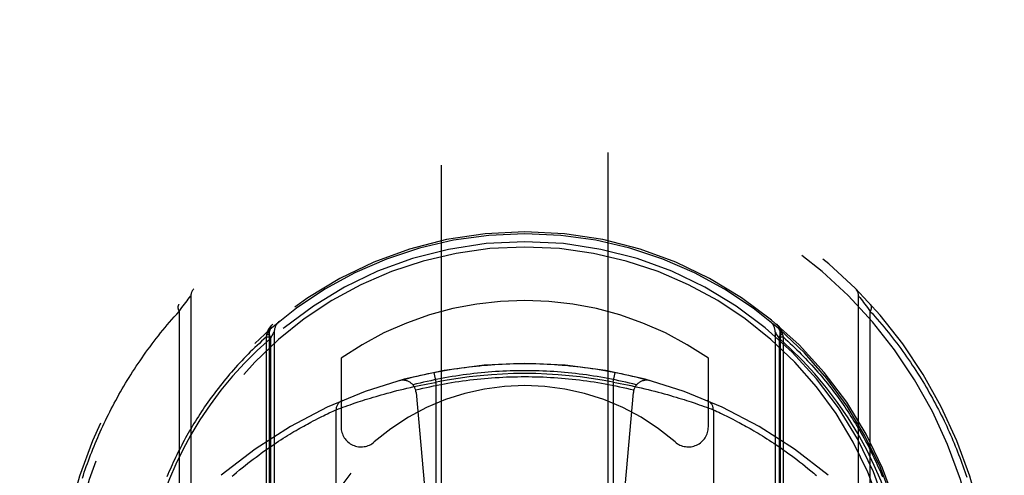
# Model space of a CAD drawing. Header units: inches. Extents: x 0 to 233, y 0 to 151.
# Tile 21 of 85: x 65.997 to 67.471, y 43.526 to 44.209. Entities that reach past the tile are written whole.
import ezdxf

# ---------------------------------------------------------------- set-up
doc = ezdxf.new("R2010")
doc.units = ezdxf.units.IN
doc.header["$LTSCALE"] = 12.808219
doc.header["$MEASUREMENT"] = 0
doc.linetypes.add('HIDDEN', pattern=[0.2, 0.1, -0.1])
doc.layers.get('0').update_dxf_attribs({"linetype": 'CONTINUOUS'})
doc.layers.add('DEFAULT_2', color=8, linetype='HIDDEN')
doc.layers.add('DIMENSIONS', color=7, linetype='CONTINUOUS')
doc.styles.get("Standard").update_dxf_attribs({"font": 'arial.ttf'})
doc.dimstyles.new('DIMSTYLE_1', dxfattribs={"dimtxt": 1.027397, "dimasz": 1.369863, "dimexe": 0.09, "dimexo": 0.07, "dimgap": 0.0375, "dimtad": 0, "dimtih": 1, "dimtoh": 1, "dimzin": 4, "dimdsep": 46, "dimtxsty": 'Standard', "dimblk": '_FILLED', "dimblk1": '_FILLED', "dimblk2": '_FILLED', "dimcen": 0.09, "dimazin": 1, "dimtfac": 1, "dimtofl": 0, "dimtmove": 0, "dimatfit": 3, "dimldrblk": '_FILLED', "dimfxl": 1, "dimtolj": 1, "dimtzin": 4, "dimarcsym": 0})

# ---------------------------------------------------------------- blocks, each defined once
blk = doc.blocks.new('_FILLED')
at = {"color": 0, "linetype": 'ByBlock'}
blk.add_solid([(0, 0), (-1, 0.2), (-1, -0.2)], dxfattribs=at)
blk = doc.blocks.new('*D13')
at = {"layer": 'DIMENSIONS', "color": 2, "linetype": 'Continuous'}
for p, q in [((65.9403, 85.0634), (63.311, 85.0634)), ((69.5653, 85.0634), (72.305, 85.0634))]:
    blk.add_line(p, q, dxfattribs=at)
at = {"layer": 'DIMENSIONS', "color": 2, "linetype": 'Continuous', "xscale": 1.3698630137, "yscale": 1.3698630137, "zscale": 1.3698630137}
blk.add_blockref('_FILLED', (65.9403, 85.0634), dxfattribs=at)
at = {"layer": 'DIMENSIONS', "color": 2, "linetype": 'Continuous', "xscale": 1.3698630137, "yscale": 1.3698630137, "zscale": 1.3698630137, "rotation": 180}
blk.add_blockref('_FILLED', (69.5653, 85.0634), dxfattribs=at)
at = {"layer": 'DIMENSIONS', "color": 2, "linetype": 'Continuous', "insert": (62.7973, 85.5771), "char_height": 1.0274, "width": 2.791923, "attachment_point": 3, "line_spacing_factor": 0.9}
blk.add_mtext('3.63', dxfattribs=at)

msp = doc.modelspace()

# ---------------------------------------------------------------- linework, layer by layer
at = {"layer": 'DEFAULT_2', "color": 8, "linetype": 'HIDDEN'}
for p, q in [((66.6278, 72.1689), (66.6278, 40.1672)), ((66.8778, 40.1672), (66.8778, 72.1689)), ((66.249, 43.7901), (66.2508, 43.7925)), ((66.2508, 43.7925), (66.2525, 43.7946)), ((66.2525, 43.7946), (66.2527, 43.7948)), ((66.2527, 43.7948), (66.2528, 43.7949)), ((66.2527, 43.7948), (66.2527, 43.7948)), ((66.2528, 43.7949), (66.2528, 42.8274)), ((67.2528, 42.8274), (67.2528, 43.7949)), ((67.2528, 43.7948), (67.2529, 43.7947)), ((67.2529, 43.7947), (67.2547, 43.7925)), ((67.2547, 43.7925), (67.2565, 43.7901)), ((66.2374, 43.7748), (66.2394, 43.7776)), ((66.2394, 43.7776), (66.2413, 43.78)), ((66.2413, 43.78), (66.2434, 43.7828)), ((66.2434, 43.7828), (66.2452, 43.7853)), ((66.2452, 43.7853), (66.2472, 43.7878)), ((66.2472, 43.7878), (66.249, 43.7901)), ((67.2565, 43.7901), (67.2584, 43.7878)), ((67.2584, 43.7878), (67.2603, 43.7853)), ((67.2603, 43.7853), (67.2622, 43.7828)), ((67.2622, 43.7828), (67.2643, 43.78)), ((67.2643, 43.78), (67.2661, 43.7776)), ((67.2661, 43.7776), (67.2682, 43.7748)), ((66.2352, 43.7718), (66.2374, 43.7748)), ((66.2352, 43.7718), (66.2352, 42.8505)), ((67.2682, 43.7748), (67.2703, 43.7718)), ((67.2703, 42.8505), (67.2703, 43.7718)), ((66.3659, 43.7335), (66.3668, 43.7373)), ((66.3659, 43.7335), (66.3703, 43.7335)), ((66.3659, 42.7), (66.3659, 43.7335)), ((66.3668, 43.7373), (66.3671, 43.7392)), ((66.3668, 43.7373), (66.3703, 43.7373)), ((66.3671, 43.7392), (66.3673, 43.7399)), ((66.3703, 43.7411), (66.3703, 42.7249)), ((66.3703, 43.741), (66.3703, 43.7411)), ((66.3719, 43.7314), (66.3746, 43.7359)), ((66.3746, 43.7359), (66.3764, 43.739)), ((66.3778, 43.7413), (66.3778, 42.7382)), ((67.1278, 43.7413), (67.1278, 42.7382)), ((67.1281, 43.7407), (67.1291, 43.739)), ((67.1291, 43.739), (67.131, 43.7359)), ((67.131, 43.7359), (67.1336, 43.7314)), ((67.1353, 43.7411), (67.1353, 43.741)), ((67.1353, 43.7411), (67.1353, 42.7249)), ((67.1353, 43.7373), (67.1387, 43.7373)), ((67.1353, 43.7335), (67.1397, 43.7335)), ((67.1383, 43.7399), (67.1384, 43.7392)), ((67.1384, 43.7392), (67.1387, 43.7373)), ((67.1387, 43.7373), (67.1397, 43.7335)), ((67.1397, 43.7335), (67.1397, 42.7)), ((66.3719, 43.7314), (66.3719, 42.7456)), ((67.1336, 43.7315), (67.1336, 42.7455)), ((66.4778, 43.7016), (66.4778, 43.5988)), ((67.0278, 43.5988), (67.0278, 43.7016)), ((66.6203, 43.6657), (66.6174, 43.6804)), ((66.8853, 43.6657), (66.8882, 43.6804)), ((66.5868, 43.6591), (66.5921, 43.6602)), ((66.5921, 43.6602), (66.5973, 43.6613)), ((66.5973, 43.6613), (66.6026, 43.6624)), ((66.6026, 43.6624), (66.6079, 43.6634)), ((66.6079, 43.6634), (66.6132, 43.6644)), ((66.6203, 42.9516), (66.6203, 43.6657)), ((66.8853, 43.6657), (66.8906, 43.6648)), ((66.8853, 43.6657), (66.8853, 42.9516)), ((66.8906, 43.6648), (66.8959, 43.6638)), ((66.8959, 43.6638), (66.9012, 43.6627)), ((66.9012, 43.6627), (66.9065, 43.6617)), ((66.9065, 43.6617), (66.9117, 43.6606)), ((66.9117, 43.6606), (66.917, 43.6595)), ((66.917, 43.6595), (66.9222, 43.6583)), ((66.5303, 43.6445), (66.5346, 43.6458)), ((66.5346, 43.6458), (66.5376, 43.6467)), ((66.5376, 43.6467), (66.5422, 43.648)), ((66.5422, 43.648), (66.5468, 43.6492)), ((66.5468, 43.6492), (66.5516, 43.6505)), ((66.5516, 43.6505), (66.5564, 43.6518)), ((66.5564, 43.6518), (66.5613, 43.6531)), ((66.5613, 43.6531), (66.5663, 43.6543)), ((66.5663, 43.6543), (66.5714, 43.6555)), ((66.5714, 43.6555), (66.5765, 43.6567)), ((66.5765, 43.6567), (66.5816, 43.6579)), ((66.5816, 43.6579), (66.5868, 43.6591)), ((66.5901, 43.6505), (66.6203, 43.3112)), ((66.9154, 43.6505), (66.8853, 43.3112)), ((66.9222, 43.6583), (66.9273, 43.6571)), ((66.9273, 43.6571), (66.9325, 43.6559)), ((66.9325, 43.6559), (66.9375, 43.6547)), ((66.9375, 43.6547), (66.9425, 43.6535)), ((66.9425, 43.6535), (66.9475, 43.6522)), ((66.9475, 43.6522), (66.9524, 43.6509)), ((66.9524, 43.6509), (66.9571, 43.6497)), ((66.9571, 43.6497), (66.9618, 43.6484)), ((66.9618, 43.6484), (66.9664, 43.6471)), ((66.9664, 43.6471), (66.9709, 43.6458)), ((66.9709, 43.6458), (66.9753, 43.6445)), ((66.484, 43.6294), (66.4879, 43.6308)), ((66.4879, 43.6308), (66.4913, 43.632)), ((66.4913, 43.632), (66.495, 43.6333)), ((66.495, 43.6333), (66.499, 43.6346)), ((66.499, 43.6346), (66.5033, 43.6361)), ((66.5033, 43.6361), (66.5068, 43.6372)), ((66.5068, 43.6372), (66.5103, 43.6384)), ((66.5103, 43.6384), (66.514, 43.6396)), ((66.514, 43.6396), (66.5179, 43.6408)), ((66.5179, 43.6408), (66.5219, 43.642)), ((66.5219, 43.642), (66.526, 43.6433)), ((66.526, 43.6433), (66.5303, 43.6445)), ((66.9753, 43.6445), (66.9795, 43.6433)), ((66.9795, 43.6433), (66.9837, 43.642)), ((66.9837, 43.642), (66.9877, 43.6408)), ((66.9877, 43.6408), (66.9915, 43.6396)), ((66.9915, 43.6396), (66.9952, 43.6384)), ((66.9952, 43.6384), (66.9988, 43.6372)), ((66.9988, 43.6372), (67.0022, 43.6361)), ((67.0022, 43.6361), (67.0065, 43.6346)), ((67.0065, 43.6346), (67.0105, 43.6333)), ((67.0105, 43.6333), (67.0142, 43.632)), ((67.0142, 43.632), (67.0177, 43.6308)), ((67.0177, 43.6308), (67.0215, 43.6294)), ((66.4488, 43.6141), (66.4516, 43.6155)), ((66.4516, 43.6155), (66.4542, 43.6168)), ((66.4542, 43.6168), (66.4574, 43.6183)), ((66.4574, 43.6183), (66.4602, 43.6196)), ((66.4602, 43.6196), (66.4633, 43.6211)), ((66.4633, 43.6211), (66.4662, 43.6224)), ((66.4662, 43.6224), (66.4689, 43.6237)), ((66.4689, 43.6237), (66.4702, 43.6242)), ((66.4703, 42.9931), (66.4703, 43.6243)), ((66.4703, 43.6243), (66.4704, 43.6243)), ((66.4704, 43.6243), (66.4737, 43.6256)), ((66.4737, 43.6256), (66.4772, 43.6269)), ((66.4772, 43.6269), (66.4806, 43.6281)), ((66.4806, 43.6281), (66.484, 43.6294)), ((67.0215, 43.6294), (67.0249, 43.6281)), ((67.0249, 43.6281), (67.0283, 43.6269)), ((67.0283, 43.6269), (67.0318, 43.6256)), ((67.0318, 43.6256), (67.035, 43.6244)), ((67.035, 43.6244), (67.0352, 43.6243)), ((67.0352, 43.6243), (67.0353, 43.6243)), ((67.0353, 43.6243), (67.0353, 43.6243)), ((67.0353, 43.6243), (67.0378, 43.6231)), ((67.0353, 43.6243), (67.0353, 42.9931)), ((67.0378, 43.6231), (67.0406, 43.6218)), ((67.0406, 43.6218), (67.0433, 43.6206)), ((67.0433, 43.6206), (67.0459, 43.6194)), ((67.0459, 43.6194), (67.0488, 43.618)), ((67.0488, 43.618), (67.052, 43.6165)), ((67.052, 43.6165), (67.0546, 43.6152)), ((66.4219, 43.6), (66.4246, 43.6015)), ((66.4246, 43.6015), (66.4273, 43.6029)), ((66.4273, 43.6029), (66.4299, 43.6043)), ((66.4299, 43.6043), (66.4324, 43.6057)), ((66.4324, 43.6057), (66.436, 43.6076)), ((66.436, 43.6076), (66.4395, 43.6094)), ((66.4395, 43.6094), (66.4428, 43.6111)), ((66.4428, 43.6111), (66.4459, 43.6127)), ((66.4459, 43.6127), (66.4488, 43.6141)), ((67.0584, 43.6133), (67.0614, 43.6118)), ((67.0614, 43.6118), (67.0646, 43.6102)), ((67.0646, 43.6102), (67.068, 43.6084)), ((67.068, 43.6084), (67.0715, 43.6065)), ((67.0715, 43.6065), (67.074, 43.6052)), ((67.074, 43.6052), (67.0765, 43.6039)), ((67.0765, 43.6039), (67.0791, 43.6025)), ((67.0791, 43.6025), (67.0818, 43.601)), ((67.0818, 43.601), (67.0845, 43.5995)), ((66.3944, 43.5837), (66.3977, 43.5858)), ((66.3977, 43.5858), (66.401, 43.5878)), ((66.401, 43.5878), (66.4041, 43.5897)), ((66.4041, 43.5897), (66.4073, 43.5916)), ((66.4073, 43.5916), (66.4103, 43.5934)), ((66.4103, 43.5934), (66.4133, 43.5951)), ((66.4133, 43.5951), (66.4162, 43.5968)), ((66.4162, 43.5968), (66.4191, 43.5984)), ((66.4191, 43.5984), (66.4219, 43.6)), ((67.0845, 43.5995), (67.0873, 43.5979)), ((67.0873, 43.5979), (67.0902, 43.5963)), ((67.0902, 43.5963), (67.0931, 43.5946)), ((67.0931, 43.5946), (67.0961, 43.5928)), ((67.0961, 43.5928), (67.0992, 43.591)), ((67.0992, 43.591), (67.1023, 43.5891)), ((67.1023, 43.5891), (67.1055, 43.5872)), ((67.1055, 43.5872), (67.1088, 43.5852)), ((66.3734, 43.57), (66.377, 43.5725)), ((66.377, 43.5725), (66.3806, 43.5749)), ((66.3806, 43.5749), (66.3842, 43.5772)), ((66.3842, 43.5772), (66.3876, 43.5794)), ((66.3876, 43.5794), (66.3911, 43.5816)), ((66.3911, 43.5816), (66.3944, 43.5837)), ((67.1088, 43.5852), (67.1121, 43.5831)), ((67.1121, 43.5831), (67.1155, 43.581)), ((67.1155, 43.581), (67.1189, 43.5788)), ((67.1189, 43.5788), (67.1224, 43.5765)), ((67.1224, 43.5765), (67.126, 43.5742)), ((67.126, 43.5742), (67.1296, 43.5718)), ((67.1296, 43.5718), (67.1332, 43.5693)), ((66.3504, 43.5536), (66.3544, 43.5565)), ((66.3544, 43.5565), (66.3583, 43.5594)), ((66.3583, 43.5594), (66.3621, 43.5622)), ((66.3621, 43.5622), (66.3659, 43.5649)), ((66.3659, 43.5649), (66.3697, 43.5675)), ((66.3697, 43.5675), (66.3734, 43.57)), ((67.1332, 43.5693), (67.1369, 43.5667)), ((67.1369, 43.5667), (67.1407, 43.5641)), ((67.1407, 43.5641), (67.1445, 43.5614)), ((67.1445, 43.5614), (67.1484, 43.5586)), ((67.1484, 43.5586), (67.1524, 43.5557)), ((66.3341, 43.541), (66.3382, 43.5443)), ((66.3382, 43.5443), (66.3423, 43.5475)), ((66.3423, 43.5475), (66.3464, 43.5506)), ((66.3464, 43.5506), (66.3504, 43.5536)), ((67.1524, 43.5557), (67.1563, 43.5527)), ((67.1563, 43.5527), (67.1604, 43.5497)), ((67.1604, 43.5497), (67.1645, 43.5465)), ((67.1645, 43.5465), (67.1686, 43.5433)), ((67.1686, 43.5433), (67.1728, 43.54)), ((66.317, 43.5269), (66.3213, 43.5306)), ((66.3213, 43.5306), (66.3256, 43.5342)), ((66.3256, 43.5342), (66.3299, 43.5376)), ((66.3299, 43.5376), (66.3341, 43.541)), ((67.1728, 43.54), (67.177, 43.5365)), ((67.177, 43.5365), (67.1813, 43.533))]:
    msp.add_line(p, q, dxfattribs=at)
for points in [[(67.2528, 43.7949), (67.2528, 43.7949), (67.2528, 43.7948)], [(66.2347, 43.7819), (66.2346, 43.7818), (66.2345, 43.7816), (66.2344, 43.7815), (66.2343, 43.7814), (66.2342, 43.7812), (66.2341, 43.781), (66.234, 43.7809), (66.2339, 43.7807), (66.2338, 43.7806), (66.2338, 43.7804), (66.2337, 43.7802), (66.2336, 43.78), (66.2336, 43.7798), (66.2335, 43.7797), (66.2335, 43.7795), (66.2335, 43.7793), (66.2334, 43.7791), (66.2334, 43.7789), (66.2334, 43.7787), (66.2334, 43.7785), (66.2334, 43.7783), (66.2334, 43.778), (66.2334, 43.7778), (66.2334, 43.7776), (66.2334, 43.7774), (66.2334, 43.7772), (66.2334, 43.7769), (66.2335, 43.7767), (66.2335, 43.7765), (66.2335, 43.7762), (66.2336, 43.776), (66.2336, 43.7758), (66.2337, 43.7755), (66.2338, 43.7753), (66.2338, 43.7751), (66.2339, 43.7748), (66.234, 43.7746), (66.2341, 43.7743), (66.2342, 43.7741), (66.2342, 43.7738), (66.2344, 43.7736), (66.2345, 43.7733), (66.2346, 43.7731), (66.2347, 43.7728), (66.2348, 43.7726), (66.2349, 43.7723), (66.2351, 43.7721), (66.2352, 43.7718)], [(67.2703, 43.7718), (67.2705, 43.7721), (67.2706, 43.7723), (67.2707, 43.7726), (67.2709, 43.7728), (67.271, 43.7731), (67.2711, 43.7733), (67.2712, 43.7736), (67.2713, 43.7738), (67.2714, 43.7741), (67.2715, 43.7743), (67.2716, 43.7746), (67.2716, 43.7748), (67.2717, 43.7751), (67.2718, 43.7753), (67.2719, 43.7755), (67.2719, 43.7758), (67.272, 43.776), (67.272, 43.7762), (67.2721, 43.7765), (67.2721, 43.7767), (67.2721, 43.7769), (67.2721, 43.7772), (67.2722, 43.7774), (67.2722, 43.7776), (67.2722, 43.7778), (67.2722, 43.778), (67.2722, 43.7783), (67.2722, 43.7785), (67.2722, 43.7787), (67.2721, 43.7789), (67.2721, 43.7791), (67.2721, 43.7793), (67.272, 43.7795), (67.272, 43.7797), (67.272, 43.7798), (67.2719, 43.78), (67.2718, 43.7802), (67.2718, 43.7804), (67.2717, 43.7806), (67.2716, 43.7807), (67.2716, 43.7809), (67.2715, 43.781), (67.2714, 43.7812), (67.2713, 43.7814), (67.2712, 43.7815), (67.2711, 43.7816), (67.271, 43.7818), (67.2708, 43.7819)], [(66.0905, 43.5221), (66.0919, 43.5265), (66.0933, 43.5308), (66.0948, 43.5351), (66.0963, 43.5394), (66.0979, 43.5438), (66.0994, 43.5481), (66.1011, 43.5524), (66.1027, 43.5567), (66.1044, 43.5611), (66.1061, 43.5654), (66.1078, 43.5697), (66.1096, 43.574), (66.1114, 43.5783), (66.1133, 43.5826), (66.1151, 43.587), (66.1171, 43.5913), (66.119, 43.5956), (66.121, 43.5999), (66.123, 43.6042), (66.1251, 43.6085), (66.1272, 43.6128), (66.1293, 43.6171), (66.1314, 43.6214), (66.1336, 43.6257), (66.1359, 43.63), (66.1381, 43.6343), (66.1405, 43.6385), (66.1428, 43.6428), (66.1452, 43.6471), (66.1476, 43.6514), (66.1501, 43.6556), (66.1526, 43.6599), (66.1551, 43.6641), (66.1577, 43.6684), (66.1603, 43.6726), (66.163, 43.6769), (66.1656, 43.6811), (66.1684, 43.6853), (66.1711, 43.6895), (66.174, 43.6937), (66.1768, 43.6979), (66.1797, 43.7021), (66.1826, 43.7063), (66.1856, 43.7105), (66.1886, 43.7147), (66.1917, 43.7188), (66.1948, 43.723), (66.1979, 43.7271), (66.2011, 43.7312), (66.2043, 43.7353), (66.2076, 43.7395), (66.2109, 43.7435), (66.2142, 43.7476), (66.2176, 43.7517), (66.221, 43.7557), (66.2245, 43.7598), (66.228, 43.7638), (66.2316, 43.7678), (66.2352, 43.7718)], [(67.2703, 43.7718), (67.2739, 43.7679), (67.2773, 43.764), (67.2808, 43.7601), (67.2842, 43.7561), (67.2875, 43.7522), (67.2909, 43.7482), (67.2941, 43.7442), (67.2974, 43.7402), (67.3006, 43.7362), (67.3037, 43.7322), (67.3068, 43.7281), (67.3099, 43.7241), (67.313, 43.72), (67.316, 43.716), (67.3189, 43.7119), (67.3218, 43.7078), (67.3247, 43.7037), (67.3276, 43.6996), (67.3304, 43.6955), (67.3331, 43.6914), (67.3359, 43.6873), (67.3386, 43.6832), (67.3412, 43.6791), (67.3438, 43.6749), (67.3464, 43.6708), (67.3489, 43.6666), (67.3514, 43.6625), (67.3539, 43.6583), (67.3563, 43.6541), (67.3587, 43.65), (67.3611, 43.6458), (67.3634, 43.6416), (67.3657, 43.6374), (67.3679, 43.6332), (67.3702, 43.629), (67.3723, 43.6248), (67.3745, 43.6206), (67.3766, 43.6164), (67.3787, 43.6122), (67.3807, 43.608), (67.3827, 43.6038), (67.3847, 43.5996), (67.3866, 43.5953), (67.3886, 43.5911), (67.3904, 43.5869), (67.3923, 43.5827), (67.3941, 43.5784), (67.3959, 43.5742), (67.3976, 43.57), (67.3993, 43.5657), (67.401, 43.5615), (67.4026, 43.5573), (67.4043, 43.553), (67.4058, 43.5488), (67.4074, 43.5446), (67.4089, 43.5403), (67.4104, 43.5361), (67.4119, 43.5318), (67.4133, 43.5276), (67.4147, 43.5234)], [(66.3673, 43.7399), (66.3673, 43.7402), (66.3674, 43.7404), (66.3675, 43.7407), (66.3675, 43.7409), (66.3676, 43.7412), (66.3677, 43.7414), (66.3678, 43.7416), (66.3679, 43.7419), (66.368, 43.7421), (66.3681, 43.7423), (66.3682, 43.7426), (66.3683, 43.7428), (66.3684, 43.7431), (66.3685, 43.7433), (66.3686, 43.7435), (66.3687, 43.7437), (66.3688, 43.744), (66.3689, 43.7442), (66.369, 43.7444), (66.3691, 43.7447), (66.3693, 43.7449), (66.3694, 43.7451), (66.3695, 43.7453), (66.3696, 43.7455), (66.3698, 43.7458), (66.3699, 43.746), (66.37, 43.7462), (66.3702, 43.7464), (66.3703, 43.7466), (66.3705, 43.7468), (66.3706, 43.7471), (66.3708, 43.7473), (66.3709, 43.7475), (66.371, 43.7477), (66.3712, 43.7479), (66.3714, 43.7481), (66.3715, 43.7483), (66.3717, 43.7485), (66.3718, 43.7487), (66.372, 43.7489), (66.3721, 43.7491), (66.3723, 43.7493), (66.3725, 43.7495), (66.3726, 43.7497), (66.3728, 43.7499), (66.373, 43.7501), (66.3732, 43.7502), (66.3733, 43.7504), (66.3735, 43.7506), (66.3737, 43.7508), (66.3739, 43.751), (66.3741, 43.7512), (66.3742, 43.7513), (66.3744, 43.7515), (66.3746, 43.7517), (66.3748, 43.7519), (66.375, 43.752), (66.3752, 43.7522), (66.3754, 43.7524), (66.3756, 43.7525)], [(67.13, 43.7525), (67.1302, 43.7524), (67.1304, 43.7522), (67.1306, 43.752), (67.1308, 43.7519), (67.1309, 43.7517), (67.1311, 43.7515), (67.1313, 43.7513), (67.1315, 43.7512), (67.1317, 43.751), (67.1319, 43.7508), (67.132, 43.7506), (67.1322, 43.7504), (67.1324, 43.7502), (67.1326, 43.7501), (67.1327, 43.7499), (67.1329, 43.7497), (67.1331, 43.7495), (67.1332, 43.7493), (67.1334, 43.7491), (67.1336, 43.7489), (67.1337, 43.7487), (67.1339, 43.7485), (67.134, 43.7483), (67.1342, 43.7481), (67.1343, 43.7479), (67.1345, 43.7477), (67.1346, 43.7475), (67.1348, 43.7473), (67.1349, 43.7471), (67.1351, 43.7468), (67.1352, 43.7466), (67.1354, 43.7464), (67.1355, 43.7462), (67.1356, 43.746), (67.1358, 43.7458), (67.1359, 43.7455), (67.136, 43.7453), (67.1362, 43.7451), (67.1363, 43.7449), (67.1364, 43.7447), (67.1365, 43.7444), (67.1366, 43.7442), (67.1367, 43.744), (67.1369, 43.7437), (67.137, 43.7435), (67.1371, 43.7433), (67.1372, 43.7431), (67.1373, 43.7428), (67.1374, 43.7426), (67.1375, 43.7423), (67.1376, 43.7421), (67.1377, 43.7419), (67.1378, 43.7416), (67.1378, 43.7414), (67.1379, 43.7412), (67.138, 43.7409), (67.1381, 43.7407), (67.1382, 43.7404), (67.1382, 43.7402), (67.1383, 43.7399)], [(66.3659, 43.7335), (66.3623, 43.7303), (66.3588, 43.7271), (66.3554, 43.7239), (66.352, 43.7207), (66.3486, 43.7175), (66.3452, 43.7142), (66.3419, 43.711), (66.3386, 43.7077), (66.3354, 43.7044), (66.3322, 43.7011), (66.329, 43.6978), (66.3259, 43.6944), (66.3228, 43.6911), (66.3198, 43.6877), (66.3168, 43.6843), (66.3138, 43.6809), (66.3109, 43.6775), (66.308, 43.6741), (66.3051, 43.6706), (66.3023, 43.6672), (66.2995, 43.6638), (66.2967, 43.6603), (66.294, 43.6568), (66.2913, 43.6533), (66.2887, 43.6498), (66.2861, 43.6463), (66.2835, 43.6428), (66.2809, 43.6393), (66.2784, 43.6358), (66.276, 43.6322), (66.2735, 43.6287), (66.2711, 43.6252), (66.2687, 43.6216), (66.2664, 43.618), (66.2641, 43.6145), (66.2618, 43.6109), (66.2596, 43.6073), (66.2574, 43.6037), (66.2552, 43.6001), (66.2531, 43.5965), (66.251, 43.5929), (66.2489, 43.5893), (66.2469, 43.5857), (66.2449, 43.5821), (66.2429, 43.5785), (66.241, 43.5749), (66.2391, 43.5713), (66.2372, 43.5676), (66.2353, 43.564), (66.2335, 43.5604), (66.2317, 43.5567), (66.23, 43.5531), (66.2283, 43.5494), (66.2266, 43.5458), (66.2249, 43.5421), (66.2233, 43.5385), (66.2217, 43.5348), (66.2201, 43.5312), (66.2186, 43.5275), (66.2171, 43.5239)], [(66.3671, 43.7392), (66.3673, 43.7393), (66.3675, 43.7393), (66.3677, 43.7394), (66.3678, 43.7394), (66.368, 43.7395), (66.3682, 43.7395), (66.3683, 43.7396), (66.3685, 43.7396), (66.3686, 43.7397), (66.3687, 43.7397), (66.3689, 43.7398), (66.369, 43.7399), (66.3691, 43.7399), (66.3692, 43.74), (66.3694, 43.74), (66.3695, 43.7401), (66.3696, 43.7402), (66.3696, 43.7402), (66.3697, 43.7403), (66.3698, 43.7403), (66.3699, 43.7404), (66.37, 43.7405), (66.37, 43.7405), (66.3701, 43.7406), (66.3701, 43.7407), (66.3702, 43.7407), (66.3702, 43.7408), (66.3702, 43.7408), (66.3702, 43.7409), (66.3703, 43.741)], [(66.3673, 43.7399), (66.3674, 43.74), (66.3676, 43.7401), (66.3678, 43.7402), (66.368, 43.7402), (66.3681, 43.7403), (66.3683, 43.7404), (66.3685, 43.7405), (66.3686, 43.7406), (66.3687, 43.7407), (66.3689, 43.7407), (66.369, 43.7408), (66.3691, 43.7409), (66.3693, 43.741), (66.3694, 43.7411), (66.3695, 43.7412), (66.3696, 43.7413), (66.3697, 43.7414), (66.3698, 43.7415), (66.3699, 43.7416), (66.3699, 43.7416), (66.37, 43.7417), (66.3701, 43.7418), (66.3701, 43.7419), (66.3702, 43.742), (66.3702, 43.7421), (66.3703, 43.7422), (66.3703, 43.7423), (66.3703, 43.7424), (66.3703, 43.7425), (66.3703, 43.7426)], [(66.373, 43.7465), (66.3718, 43.7453), (66.371, 43.7438), (66.3704, 43.7421), (66.3701, 43.7402), (66.3701, 43.7382), (66.3704, 43.736), (66.371, 43.7337), (66.3719, 43.7314)], [(66.3764, 43.739), (66.3774, 43.7407), (66.3777, 43.7411), (66.3778, 43.7413)], [(67.1278, 43.7413), (67.1279, 43.7411), (67.1281, 43.7407)], [(67.1336, 43.7314), (67.1345, 43.7337), (67.1351, 43.736), (67.1354, 43.7382), (67.1354, 43.7402), (67.1351, 43.7421), (67.1346, 43.7438), (67.1337, 43.7453), (67.1326, 43.7465)], [(67.1352, 43.7426), (67.1352, 43.7425), (67.1352, 43.7424), (67.1353, 43.7423), (67.1353, 43.7422), (67.1353, 43.7421), (67.1354, 43.742), (67.1354, 43.7419), (67.1355, 43.7418), (67.1355, 43.7417), (67.1356, 43.7416), (67.1357, 43.7416), (67.1358, 43.7415), (67.1359, 43.7414), (67.136, 43.7413), (67.1361, 43.7412), (67.1362, 43.7411), (67.1363, 43.741), (67.1364, 43.7409), (67.1365, 43.7408), (67.1367, 43.7407), (67.1368, 43.7407), (67.1369, 43.7406), (67.1371, 43.7405), (67.1372, 43.7404), (67.1374, 43.7403), (67.1376, 43.7402), (67.1377, 43.7402), (67.1379, 43.7401), (67.1381, 43.74), (67.1383, 43.7399)], [(67.1353, 43.741), (67.1353, 43.7409), (67.1353, 43.7408), (67.1354, 43.7408), (67.1354, 43.7407), (67.1354, 43.7407), (67.1355, 43.7406), (67.1355, 43.7405), (67.1356, 43.7405), (67.1357, 43.7404), (67.1357, 43.7403), (67.1358, 43.7403), (67.1359, 43.7402), (67.136, 43.7402), (67.1361, 43.7401), (67.1362, 43.74), (67.1363, 43.74), (67.1364, 43.7399), (67.1365, 43.7399), (67.1367, 43.7398), (67.1368, 43.7397), (67.1369, 43.7397), (67.1371, 43.7396), (67.1372, 43.7396), (67.1374, 43.7395), (67.1375, 43.7395), (67.1377, 43.7394), (67.1379, 43.7394), (67.1381, 43.7393), (67.1382, 43.7393), (67.1384, 43.7392)], [(67.1397, 43.7335), (67.1432, 43.7303), (67.1467, 43.7271), (67.1502, 43.7239), (67.1536, 43.7207), (67.157, 43.7175), (67.1603, 43.7142), (67.1636, 43.711), (67.1669, 43.7077), (67.1701, 43.7044), (67.1733, 43.7011), (67.1765, 43.6978), (67.1796, 43.6944), (67.1827, 43.6911), (67.1858, 43.6877), (67.1888, 43.6843), (67.1917, 43.6809), (67.1947, 43.6775), (67.1976, 43.6741), (67.2004, 43.6706), (67.2033, 43.6672), (67.2061, 43.6638), (67.2088, 43.6603), (67.2115, 43.6568), (67.2142, 43.6533), (67.2169, 43.6498), (67.2195, 43.6463), (67.2221, 43.6428), (67.2246, 43.6393), (67.2271, 43.6358), (67.2296, 43.6322), (67.232, 43.6287), (67.2344, 43.6252), (67.2368, 43.6216), (67.2391, 43.618), (67.2414, 43.6145), (67.2437, 43.6109), (67.2459, 43.6073), (67.2481, 43.6037), (67.2503, 43.6001), (67.2524, 43.5965), (67.2545, 43.5929), (67.2566, 43.5893), (67.2586, 43.5857), (67.2607, 43.5821), (67.2626, 43.5785), (67.2646, 43.5749), (67.2665, 43.5713), (67.2684, 43.5676), (67.2702, 43.564), (67.272, 43.5604), (67.2738, 43.5567), (67.2756, 43.5531), (67.2773, 43.5494), (67.279, 43.5458), (67.2806, 43.5421), (67.2823, 43.5385), (67.2839, 43.5348), (67.2854, 43.5312), (67.287, 43.5275), (67.2885, 43.5239)], [(66.3719, 43.7314), (66.3521, 43.7134), (66.3332, 43.6944), (66.3151, 43.6745), (66.2979, 43.6536), (66.2816, 43.6317), (66.2664, 43.6092), (66.2528, 43.5868), (66.2406, 43.5642)], [(67.265, 43.5642), (67.2516, 43.5886), (67.2371, 43.6123), (67.2213, 43.6354), (67.2046, 43.6575), (67.1871, 43.6783), (67.1692, 43.6977), (67.1514, 43.7154), (67.1336, 43.7315)], [(66.5648, 43.668), (66.5702, 43.6694), (66.5756, 43.6709), (66.581, 43.6723), (66.5865, 43.6736), (66.5919, 43.6749), (66.5974, 43.6762), (66.6028, 43.6774), (66.6083, 43.6786), (66.6138, 43.6797), (66.6193, 43.6808), (66.6248, 43.6819), (66.6303, 43.6829), (66.6358, 43.6838), (66.6413, 43.6847), (66.6468, 43.6856), (66.6524, 43.6864), (66.6579, 43.6872), (66.6635, 43.6879), (66.669, 43.6886), (66.6746, 43.6893), (66.6801, 43.6899), (66.6857, 43.6904), (66.6913, 43.691), (66.6969, 43.6914), (66.7024, 43.6919), (66.708, 43.6922), (66.7136, 43.6926), (66.7192, 43.6929), (66.7248, 43.6931), (66.7304, 43.6933), (66.736, 43.6935), (66.7416, 43.6936), (66.7472, 43.6936), (66.7528, 43.6937), (66.7584, 43.6936), (66.764, 43.6936), (66.7696, 43.6935), (66.7752, 43.6933), (66.7807, 43.6931), (66.7863, 43.6929), (66.7919, 43.6926), (66.7975, 43.6922), (66.8031, 43.6919), (66.8087, 43.6914), (66.8143, 43.691), (66.8198, 43.6904), (66.8254, 43.6899), (66.831, 43.6893), (66.8365, 43.6886), (66.8421, 43.6879), (66.8476, 43.6872), (66.8532, 43.6864), (66.8587, 43.6856), (66.8642, 43.6847), (66.8698, 43.6838), (66.8753, 43.6829), (66.8808, 43.6819), (66.8863, 43.6808), (66.8918, 43.6797), (66.8972, 43.6786), (66.9027, 43.6774), (66.9082, 43.6762), (66.9136, 43.6749), (66.9191, 43.6736), (66.9245, 43.6723), (66.9299, 43.6709), (66.9353, 43.6694), (66.9407, 43.668)], [(66.9201, 43.6617), (66.9148, 43.663), (66.9095, 43.6643), (66.9042, 43.6656), (66.8989, 43.6668), (66.8935, 43.6679), (66.8882, 43.6691), (66.8828, 43.6701), (66.8775, 43.6712), (66.8721, 43.6722), (66.8667, 43.6731), (66.8613, 43.674), (66.8559, 43.6749), (66.8505, 43.6757), (66.8451, 43.6765), (66.8397, 43.6772), (66.8343, 43.6779), (66.8289, 43.6785), (66.8235, 43.6791), (66.8181, 43.6797), (66.8126, 43.6802), (66.8072, 43.6807), (66.8018, 43.6811), (66.7963, 43.6815), (66.7909, 43.6818), (66.7855, 43.6821), (66.78, 43.6823), (66.7746, 43.6825), (66.7691, 43.6827), (66.7637, 43.6828), (66.7582, 43.6828), (66.7528, 43.6829), (66.7473, 43.6828), (66.7419, 43.6828), (66.7364, 43.6827), (66.731, 43.6825), (66.7255, 43.6823), (66.7201, 43.6821), (66.7146, 43.6818), (66.7092, 43.6815), (66.7038, 43.6811), (66.6983, 43.6807), (66.6929, 43.6802), (66.6875, 43.6797), (66.6821, 43.6791), (66.6766, 43.6785), (66.6712, 43.6779), (66.6658, 43.6772), (66.6604, 43.6765), (66.655, 43.6757), (66.6496, 43.6749), (66.6442, 43.674), (66.6388, 43.6731), (66.6334, 43.6722), (66.6281, 43.6712), (66.6227, 43.6701), (66.6174, 43.6691), (66.612, 43.6679), (66.6067, 43.6668), (66.6013, 43.6656), (66.596, 43.6643), (66.5907, 43.663), (66.5854, 43.6617)], [(66.5894, 43.6541), (66.5948, 43.6554), (66.6001, 43.6567), (66.6055, 43.6579), (66.6109, 43.659), (66.6163, 43.6602), (66.6216, 43.6613), (66.627, 43.6623), (66.6325, 43.6633), (66.6379, 43.6642), (66.6433, 43.6651), (66.6487, 43.666), (66.6542, 43.6668), (66.6596, 43.6676), (66.665, 43.6683), (66.6705, 43.669), (66.676, 43.6697), (66.6814, 43.6703), (66.6869, 43.6708), (66.6924, 43.6713), (66.6979, 43.6718), (66.7033, 43.6722), (66.7088, 43.6726), (66.7143, 43.6729), (66.7198, 43.6732), (66.7253, 43.6735), (66.7308, 43.6737), (66.7363, 43.6738), (66.7418, 43.6739), (66.7473, 43.674), (66.7528, 43.674)], [(66.6132, 43.6644), (66.6185, 43.6654), (66.6203, 43.6657)], [(66.7528, 43.674), (66.7583, 43.674), (66.7638, 43.6739), (66.7693, 43.6738), (66.7748, 43.6737), (66.7803, 43.6735), (66.7857, 43.6732), (66.7912, 43.6729), (66.7967, 43.6726), (66.8022, 43.6722), (66.8077, 43.6718), (66.8132, 43.6713), (66.8186, 43.6708), (66.8241, 43.6703), (66.8296, 43.6697), (66.835, 43.669), (66.8405, 43.6683), (66.8459, 43.6676), (66.8514, 43.6668), (66.8568, 43.666), (66.8623, 43.6651), (66.8677, 43.6642), (66.8731, 43.6633), (66.8785, 43.6623), (66.8839, 43.6613), (66.8893, 43.6602), (66.8947, 43.659), (66.9, 43.6579), (66.9054, 43.6567), (66.9108, 43.6554), (66.9161, 43.6541)], [(66.4702, 43.6242), (66.4703, 43.6243), (66.4703, 43.6243)], [(67.0546, 43.6152), (67.0574, 43.6138), (67.0584, 43.6133)], [(66.2406, 43.5642), (66.2301, 43.5427), (66.2207, 43.521), (66.2123, 43.4993), (66.2048, 43.4774), (66.1982, 43.4549), (66.1924, 43.4317), (66.1876, 43.4077), (66.1836, 43.3829)], [(67.3219, 43.3829), (67.3186, 43.4043), (67.3144, 43.4261), (67.3091, 43.4484), (67.3027, 43.471), (67.2952, 43.4941), (67.2864, 43.5173), (67.2763, 43.5407), (67.265, 43.5642)], [(66.3148, 43.525), (66.317, 43.5269)], [(67.1813, 43.533), (67.1856, 43.5294), (67.1878, 43.5276), (67.19, 43.5257)]]:
    msp.add_lwpolyline(points, dxfattribs=at)
for radius in [0.35, 0.335]:
    msp.add_circle((66.7528, 43.3182), radius, dxfattribs=at)
for centre, radius, start, end in [((66.7528, 43.3112), 0.7, 305.5126, 234.4874), ((66.7528, 43.3112), 0.685, 305.5126, 234.4874), ((66.7528, 43.3087), 0.5825, 0.2464, 179.7536), ((66.7528, 43.3082), 0.58, 7.6622, 172.3378), ((66.7528, 43.3087), 0.5675, 0.2497, 179.7503), ((66.7528, 43.3082), 0.56, 7.6662, 172.3273), ((66.2678, 43.7949), 0.015, 135.0748, 180), ((67.2378, 43.7949), 0.015, 0, 44.9252), ((66.7528, 43.3082), 0.48, 55.0461, 124.9539), ((66.3853, 43.7411), 0.015, 130.3587, 180), ((66.3978, 43.7413), 0.02, 129.3378, 179.9984), ((67.1078, 43.7413), 0.02, 0, 50.6594), ((67.1203, 43.7411), 0.015, 0, 49.6413), ((66.7528, 42.9937), 0.7, 49.529, 130.471), ((66.7528, 42.9937), 0.685, 78.8469, 101.1531), ((66.7528, 43.3182), 0.3425, 48.8739, 131.1261), ((66.5702, 43.6487), 0.02, 5.0796, 105.5752), ((66.9354, 43.6487), 0.02, 74.4248, 174.9204), ((66.4853, 43.6243), 0.015, 112.9863, 180), ((67.0203, 43.6243), 0.015, 0, 67.0137), ((66.5078, 43.5988), 0.03, 180, 311.1261), ((66.9978, 43.5988), 0.03, 228.8739, 360)]:
    msp.add_arc(centre, radius, start, end, dxfattribs=at)

# ---------------------------------------------------------------- dimensions: what is measured, and where the dimension line sits
at = {"layer": 'DIMENSIONS', "color": 2, "linetype": 'Continuous'}
dim = msp.add_linear_dim(base=(69.5652720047, 85.0633627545), p1=(65.9402720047, 108.4646634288), p2=(69.5652720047, 39.1936634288), dimstyle='DIMSTYLE_1', dxfattribs=at)
dim.commit()
dim.dimension.update_dxf_attribs({"geometry": '*D13', "text_midpoint": (61.4000509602, 85.0576347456), "dimtype": 160})

doc.saveas('drawing.dxf')
